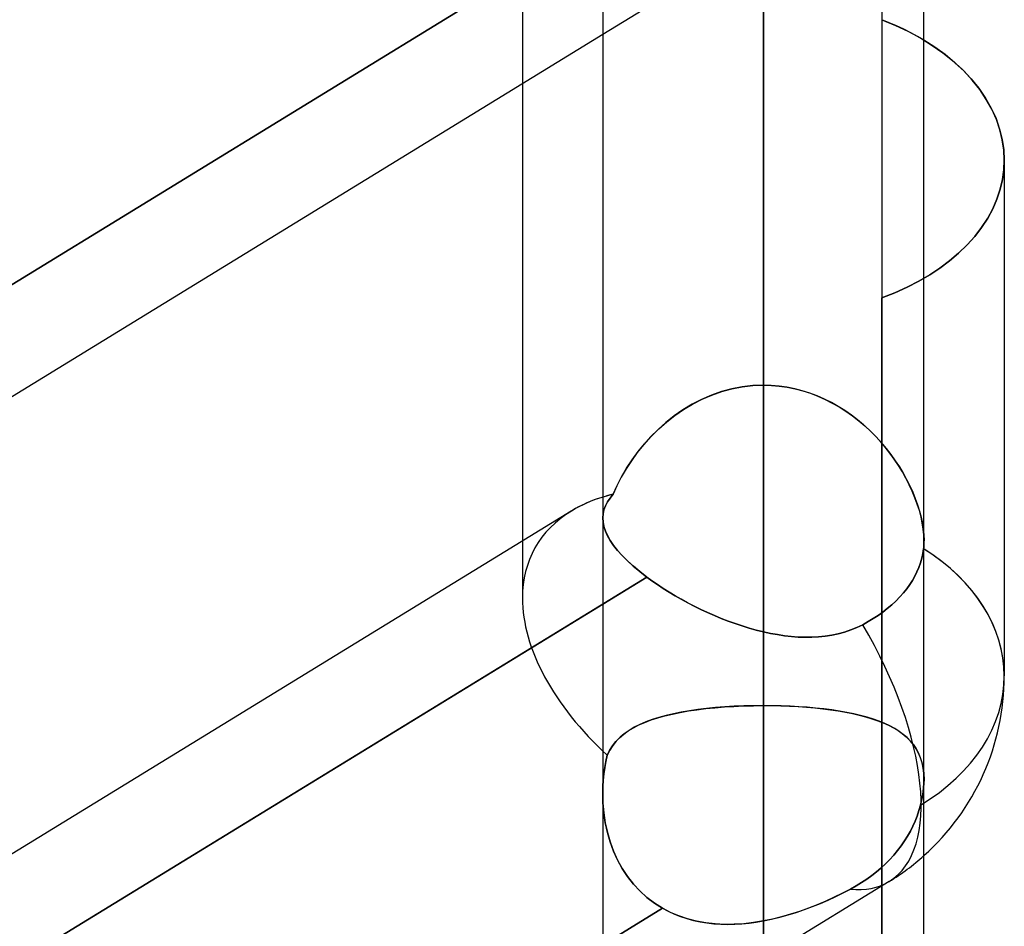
# Model space of a CAD drawing. Header units: millimetres. Extents: x -97 to 81, y -215 to 215.
# Tile 38 of 82: x -19.99 to -15.31, y -44.81 to -40.5. Entities that reach past the tile are written whole.
import ezdxf

# ---------------------------------------------------------------- set-up
doc = ezdxf.new("R2010")
doc.units = ezdxf.units.MM
doc.layers.add('MAIN-1', color=7, linetype='Continuous')
doc.layers.add('MAIN-2', color=7, linetype='Continuous')

msp = doc.modelspace()

# ---------------------------------------------------------------- linework, layer by layer
at = {"layer": 'MAIN-1'}
for p, q in [((-16.4563, 0), (-16.4563, -116.0549)), ((-17.2188, 0), (-17.2188, -115.3393)), ((-15.6938, -115.3393), (-15.6938, 0)), ((-16.4563, -39.0036), (-16.4563, -42.2387)), ((-17.2188, -40.5748), (-24.4938, -45.0321)), ((-15.6418, -40.6341), (-15.6938, -40.6008)), ((-15.5929, -40.6697), (-15.6418, -40.6341)), ((-15.5468, -40.708), (-15.5929, -40.6697)), ((-15.5037, -40.7486), (-15.5468, -40.708)), ((-15.4643, -40.7913), (-15.5037, -40.7486)), ((-15.4289, -40.8359), (-15.4643, -40.7913)), ((-17.6, -40.8084), (-17.6, -42.9782)), ((-15.3979, -40.8819), (-15.4289, -40.8359)), ((-15.3717, -40.9292), (-15.3979, -40.8819)), ((-15.3503, -40.9773), (-15.3717, -40.9292)), ((-15.3337, -41.0259), (-15.3503, -40.9773)), ((-15.3219, -41.0746), (-15.3337, -41.0259)), ((-15.3148, -41.1229), (-15.3219, -41.0746)), ((-15.3125, -41.1705), (-15.3148, -41.1229)), ((-15.3125, -41.1705), (-15.3125, -43.6188)), ((-17.3687, -42.8365), (-24.4938, -47.2019)), ((-24.4938, -47.7345), (-17.2188, -43.2772))]:
    msp.add_line(p, q, dxfattribs=at)
msp.add_arc((-16.4563, -43.6188), 1.1438, 311.809, 359.9999, dxfattribs=at)
for major_axis, ratio, start_param, end_param in [((1.0844, -0.6073), 0.598803, 2.62411, 2.816241), ((-1.1438, 0), 0.707107, -3.141593, -2.300519)]:
    msp.add_ellipse((-16.4563, -43.6188), major_axis=major_axis, ratio=ratio, start_param=start_param, end_param=end_param, dxfattribs=at)
at = {"layer": 'MAIN-2'}
for p, q in [((-16.4563, -115.0472), (-16.4563, 0)), ((-16.4563, -116.0549), (-16.4563, 0)), ((-16.4563, -42.2387), (-16.4563, -37.9215)), ((-16.4563, -37.9215), (-16.4563, -42.2387)), ((-16.4563, -38.348), (-16.4563, -49.8675)), ((-17.6, -38.3969), (-17.6, -40.8084)), ((-16.4563, -42.2387), (-16.4563, -39.0036)), ((-16.4563, -39.0036), (-16.4563, -42.2387)), ((-15.8944, -39.1602), (-15.8944, -41.8244)), ((-17.2188, -39.4446), (-17.2188, -42.8692)), ((-16.4563, -51.3925), (-16.4563, -39.4307)), ((-16.4563, -39.4307), (-16.4563, -43.7594)), ((-16.4563, -43.7594), (-16.4563, -39.4307)), ((-15.8587, -39.7415), (-17.2188, -40.5748)), ((-17.0099, -39.9142), (-24.6606, -44.6018)), ((-24.6606, -44.6018), (-17.0099, -39.9142)), ((-16.4563, -39.9837), (-16.4563, -43.4093)), ((-16.4563, -43.4093), (-16.4563, -39.9837)), ((-15.8944, -40.5038), (-15.8944, -50.1145)), ((-15.8585, -40.5183), (-15.8944, -40.5038)), ((-15.8944, -40.5038), (-15.8291, -40.5309)), ((-15.8235, -40.5334), (-15.8585, -40.5183)), ((-15.8291, -40.5309), (-15.767, -40.5603)), ((-15.7894, -40.5493), (-15.8235, -40.5334)), ((-15.7564, -40.5658), (-15.7894, -40.5493)), ((-15.767, -40.5603), (-15.7087, -40.592)), ((-15.7245, -40.583), (-15.7564, -40.5658)), ((-15.6938, -40.6008), (-15.7245, -40.583)), ((-15.7087, -40.592), (-15.6545, -40.6256)), ((-15.6545, -40.6256), (-15.6039, -40.6613)), ((-15.6039, -40.6613), (-15.5562, -40.6998)), ((-15.5562, -40.6998), (-15.5116, -40.7408)), ((-15.5116, -40.7408), (-15.4706, -40.7841)), ((-15.4706, -40.7841), (-15.4338, -40.8293)), ((-15.4338, -40.8293), (-15.4015, -40.8761)), ((-15.4015, -40.8761), (-15.3742, -40.9242)), ((-15.3742, -40.9242), (-15.3519, -40.9733)), ((-15.3519, -40.9733), (-15.3346, -41.0229)), ((-15.3346, -41.0229), (-15.3223, -41.0726)), ((-15.3223, -41.0726), (-15.3149, -41.1219)), ((-15.3149, -41.1219), (-15.3125, -41.1705)), ((-15.3147, -41.2162), (-15.3125, -41.1705)), ((-15.3125, -41.1705), (-15.3147, -41.2162)), ((-15.3212, -41.2625), (-15.3147, -41.2162)), ((-15.3147, -41.2162), (-15.3212, -41.2625)), ((-15.3321, -41.3089), (-15.3212, -41.2625)), ((-15.3212, -41.2625), (-15.3321, -41.3089)), ((-15.3474, -41.3552), (-15.3321, -41.3089)), ((-15.3321, -41.3089), (-15.3474, -41.3552)), ((-15.3671, -41.401), (-15.3474, -41.3552)), ((-15.3474, -41.3552), (-15.3671, -41.401)), ((-15.3913, -41.446), (-15.3671, -41.401)), ((-15.3671, -41.401), (-15.3913, -41.446)), ((-15.42, -41.4897), (-15.3913, -41.446)), ((-15.3913, -41.446), (-15.42, -41.4897)), ((-15.4528, -41.5321), (-15.42, -41.4897)), ((-15.42, -41.4897), (-15.4528, -41.5321)), ((-15.4895, -41.5728), (-15.4528, -41.5321)), ((-15.4528, -41.5321), (-15.4895, -41.5728)), ((-15.5296, -41.6116), (-15.4895, -41.5728)), ((-15.4895, -41.5728), (-15.5296, -41.6116)), ((-15.5727, -41.6483), (-15.5296, -41.6116)), ((-15.5296, -41.6116), (-15.5727, -41.6483)), ((-15.6668, -41.7147), (-15.6186, -41.6827)), ((-15.6186, -41.6827), (-15.6668, -41.7147)), ((-15.6186, -41.6827), (-15.5727, -41.6483)), ((-15.5727, -41.6483), (-15.6186, -41.6827)), ((-15.7187, -41.7449), (-15.6668, -41.7147)), ((-15.6668, -41.7147), (-15.7187, -41.7449)), ((-15.8329, -41.7999), (-15.7742, -41.7734)), ((-15.7742, -41.7734), (-15.8329, -41.7999)), ((-15.7742, -41.7734), (-15.7187, -41.7449)), ((-15.7187, -41.7449), (-15.7742, -41.7734)), ((-15.8944, -41.8244), (-15.8329, -41.7999)), ((-15.8329, -41.7999), (-15.8944, -41.8244)), ((-15.8944, -54.9), (-15.8944, -41.8244)), ((-16.5569, -42.2464), (-16.6064, -42.2559)), ((-16.6057, -42.2558), (-16.5566, -42.2463)), ((-16.5068, -42.2406), (-16.5569, -42.2464)), ((-16.5566, -42.2463), (-16.5067, -42.2406)), ((-16.4563, -42.2387), (-16.5068, -42.2406)), ((-16.5067, -42.2406), (-16.4563, -42.2387)), ((-16.4563, -42.2387), (-16.4563, -115.0472)), ((-16.4563, -42.2387), (-16.4183, -42.2397)), ((-16.4186, -42.2397), (-16.4563, -42.2387)), ((-16.3812, -42.243), (-16.4186, -42.2397)), ((-16.4183, -42.2397), (-16.3806, -42.243)), ((-16.3441, -42.2483), (-16.3812, -42.243)), ((-16.3806, -42.243), (-16.3432, -42.2484)), ((-16.3075, -42.2556), (-16.3441, -42.2483)), ((-16.3432, -42.2484), (-16.3061, -42.2559)), ((-16.7031, -42.286), (-16.7496, -42.3062)), ((-16.7474, -42.3051), (-16.7013, -42.2853)), ((-16.6552, -42.2692), (-16.7031, -42.286)), ((-16.7013, -42.2853), (-16.654, -42.2688)), ((-16.6064, -42.2559), (-16.6552, -42.2692)), ((-16.654, -42.2688), (-16.6057, -42.2558)), ((-16.2714, -42.265), (-16.3075, -42.2556)), ((-16.3061, -42.2559), (-16.2695, -42.2655)), ((-16.2358, -42.2762), (-16.2714, -42.265)), ((-16.2695, -42.2655), (-16.2332, -42.2771)), ((-16.2008, -42.2894), (-16.2358, -42.2762)), ((-16.2332, -42.2771), (-16.1977, -42.2907)), ((-16.1665, -42.3045), (-16.2008, -42.2894)), ((-16.1977, -42.2907), (-16.1629, -42.3062)), ((-16.7946, -42.3294), (-16.8378, -42.3556)), ((-16.8349, -42.3537), (-16.792, -42.328)), ((-16.7496, -42.3062), (-16.7946, -42.3294)), ((-16.792, -42.328), (-16.7474, -42.3051)), ((-16.133, -42.3212), (-16.1665, -42.3045)), ((-16.1629, -42.3062), (-16.129, -42.3233)), ((-16.1004, -42.3395), (-16.133, -42.3212)), ((-16.129, -42.3233), (-16.0961, -42.3421)), ((-16.0689, -42.3594), (-16.1004, -42.3395)), ((-16.0961, -42.3421), (-16.0642, -42.3625)), ((-16.8793, -42.3844), (-16.9189, -42.4156)), ((-16.9152, -42.4125), (-16.876, -42.3819)), ((-16.8378, -42.3556), (-16.8793, -42.3844)), ((-16.876, -42.3819), (-16.8349, -42.3537)), ((-16.0383, -42.3806), (-16.0689, -42.3594)), ((-16.0642, -42.3625), (-16.0333, -42.3843)), ((-16.0089, -42.4031), (-16.0383, -42.3806)), ((-16.0333, -42.3843), (-16.0034, -42.4075)), ((-16.9189, -42.4156), (-16.9564, -42.449)), ((-16.9524, -42.4453), (-16.9152, -42.4125)), ((-15.9805, -42.4269), (-16.0089, -42.4031)), ((-16.0034, -42.4075), (-15.9747, -42.432)), ((-15.9532, -42.4518), (-15.9805, -42.4269)), ((-15.9747, -42.432), (-15.9472, -42.4576)), ((-16.9915, -42.4841), (-17.0243, -42.5207)), ((-17.0205, -42.5163), (-16.9875, -42.4799)), ((-16.9564, -42.449), (-16.9915, -42.4841)), ((-16.9875, -42.4799), (-16.9524, -42.4453)), ((-15.9271, -42.4778), (-15.9532, -42.4518)), ((-15.9472, -42.4576), (-15.9211, -42.4841)), ((-15.9022, -42.5047), (-15.9271, -42.4778)), ((-15.9211, -42.4841), (-15.8963, -42.5114)), ((-17.0243, -42.5207), (-17.0546, -42.5584)), ((-17.0513, -42.5541), (-17.0205, -42.5163)), ((-15.8784, -42.5324), (-15.9022, -42.5047)), ((-15.8963, -42.5114), (-15.8728, -42.5393)), ((-15.856, -42.561), (-15.8784, -42.5324)), ((-17.0546, -42.5584), (-17.0825, -42.597)), ((-17.0798, -42.5931), (-17.0513, -42.5541)), ((-15.8728, -42.5393), (-15.8507, -42.5679)), ((-15.8348, -42.5901), (-15.856, -42.561)), ((-15.8507, -42.5679), (-15.83, -42.5969)), ((-17.0825, -42.597), (-17.1079, -42.6363)), ((-17.106, -42.6331), (-17.0798, -42.5931)), ((-15.8149, -42.6198), (-15.8348, -42.5901)), ((-15.83, -42.5969), (-15.8108, -42.6263)), ((-15.7963, -42.65), (-15.8149, -42.6198)), ((-15.8108, -42.6263), (-15.7929, -42.6559)), ((-17.1508, -42.7149), (-17.1297, -42.6738)), ((-17.1079, -42.6363), (-17.1308, -42.6759)), ((-17.1297, -42.6738), (-17.106, -42.6331)), ((-15.7792, -42.6805), (-15.7963, -42.65)), ((-15.7929, -42.6559), (-15.7764, -42.6857)), ((-17.1693, -42.7562), (-17.1508, -42.7149)), ((-17.1513, -42.7159), (-17.1693, -42.7562)), ((-17.1308, -42.6759), (-17.1513, -42.7159)), ((-15.7635, -42.7111), (-15.7792, -42.6805)), ((-15.7764, -42.6857), (-15.7613, -42.7158)), ((-15.7493, -42.7419), (-15.7635, -42.7111)), ((-15.7613, -42.7158), (-15.7475, -42.7459)), ((-17.1842, -42.7744), (-17.1693, -42.7562)), ((-17.1693, -42.7562), (-17.184, -42.7742)), ((-15.7366, -42.7726), (-15.7493, -42.7419)), ((-15.7475, -42.7459), (-15.7352, -42.7761)), ((-17.2131, -42.8302), (-17.2062, -42.8113)), ((-17.2059, -42.8106), (-17.2129, -42.8295)), ((-17.2062, -42.8113), (-17.1965, -42.7928)), ((-17.1962, -42.7922), (-17.2059, -42.8106)), ((-17.1965, -42.7928), (-17.1842, -42.7744)), ((-17.184, -42.7742), (-17.1962, -42.7922)), ((-15.7254, -42.8032), (-15.7366, -42.7726)), ((-15.7352, -42.7761), (-15.7244, -42.8062)), ((-15.7158, -42.8335), (-15.7254, -42.8032)), ((-15.7244, -42.8062), (-15.7152, -42.836)), ((-17.2173, -42.8489), (-17.2188, -42.8689)), ((-17.2187, -42.8692), (-17.2173, -42.8495)), ((-17.2129, -42.8295), (-17.2173, -42.8489)), ((-17.2173, -42.8495), (-17.2131, -42.8302)), ((-15.7079, -42.8635), (-15.7158, -42.8335)), ((-15.7152, -42.836), (-15.7075, -42.8654)), ((-17.2188, -42.8689), (-17.2174, -42.8888)), ((-17.2174, -42.8893), (-17.2187, -42.8692)), ((-17.2174, -42.8888), (-17.2133, -42.9095)), ((-17.2131, -42.91), (-17.2174, -42.8893)), ((-15.7017, -42.8929), (-15.7079, -42.8635)), ((-15.7075, -42.8654), (-15.7015, -42.8944)), ((-15.6973, -42.9215), (-15.7017, -42.8929)), ((-15.7015, -42.8944), (-15.6972, -42.9224)), ((-17.2133, -42.9095), (-17.2062, -42.9308)), ((-17.206, -42.9313), (-17.2131, -42.91)), ((-17.2062, -42.9308), (-17.1963, -42.9528)), ((-17.196, -42.9533), (-17.206, -42.9313)), ((-17.1963, -42.9528), (-17.1834, -42.9754)), ((-17.1831, -42.9759), (-17.196, -42.9533)), ((-15.6946, -42.949), (-15.6973, -42.9215)), ((-15.6972, -42.9224), (-15.6946, -42.9494)), ((-15.6937, -42.9754), (-15.6946, -42.949)), ((-15.6946, -42.9494), (-15.6937, -42.9754)), ((-17.6, -42.9782), (-17.6, -43.2494)), ((-17.1834, -42.9754), (-17.1674, -42.9988)), ((-17.1671, -42.9992), (-17.1831, -42.9759)), ((-17.1674, -42.9988), (-17.1485, -43.0228)), ((-17.1482, -43.0231), (-17.1671, -42.9992)), ((-15.6943, -42.9953), (-15.6947, -43.0018)), ((-15.6947, -43.0019), (-15.6943, -42.9954)), ((-15.694, -42.9888), (-15.6943, -42.9953)), ((-15.6943, -42.9954), (-15.694, -42.9888)), ((-15.6938, -42.9821), (-15.694, -42.9888)), ((-15.694, -42.9888), (-15.6938, -42.9821)), ((-15.6937, -42.9754), (-15.6938, -42.9821)), ((-15.6938, -42.9821), (-15.6937, -42.9754)), ((-17.1485, -43.0228), (-17.1264, -43.0474)), ((-17.1262, -43.0476), (-17.1482, -43.0231)), ((-17.1264, -43.0474), (-17.1014, -43.0725)), ((-17.1012, -43.0727), (-17.1262, -43.0476)), ((-15.7039, -43.059), (-15.6991, -43.0367)), ((-15.6991, -43.0367), (-15.7039, -43.059)), ((-15.6991, -43.0367), (-15.6959, -43.0146)), ((-15.6959, -43.0146), (-15.6991, -43.0367)), ((-15.6952, -43.0083), (-15.6959, -43.0146)), ((-15.6959, -43.0146), (-15.6952, -43.0083)), ((-15.6947, -43.0018), (-15.6952, -43.0083)), ((-15.6952, -43.0083), (-15.6947, -43.0019)), ((-17.1014, -43.0725), (-17.0736, -43.0979)), ((-17.0734, -43.0981), (-17.1012, -43.0727)), ((-15.718, -43.1032), (-15.7102, -43.0812)), ((-15.7102, -43.0812), (-15.718, -43.1032)), ((-15.7102, -43.0812), (-15.7039, -43.059)), ((-15.7039, -43.059), (-15.7102, -43.0812)), ((-17.0736, -43.0979), (-17.0431, -43.1235)), ((-17.043, -43.1236), (-17.0734, -43.0981)), ((-17.0431, -43.1235), (-17.0099, -43.1492)), ((-17.0099, -43.1492), (-17.043, -43.1236)), ((-15.7375, -43.1457), (-15.7271, -43.1248)), ((-15.7271, -43.1248), (-15.7375, -43.1457)), ((-15.7271, -43.1248), (-15.718, -43.1032)), ((-15.718, -43.1032), (-15.7271, -43.1248)), ((-17.0099, -43.1492), (-24.6606, -47.8368)), ((-17.2188, -43.2772), (-17.0099, -43.1492)), ((-17.0099, -43.1492), (-16.9851, -43.1673)), ((-16.9851, -43.1673), (-17.0099, -43.1493)), ((-16.9591, -43.1854), (-16.9851, -43.1673)), ((-16.9851, -43.1673), (-16.959, -43.1854)), ((-16.932, -43.2032), (-16.9591, -43.1854)), ((-16.959, -43.1854), (-16.932, -43.2032)), ((-15.7754, -43.2047), (-15.7613, -43.1851)), ((-15.7613, -43.1851), (-15.7754, -43.2047)), ((-15.7613, -43.1851), (-15.7489, -43.1657)), ((-15.7489, -43.1657), (-15.7613, -43.1851)), ((-15.7489, -43.1657), (-15.7375, -43.1457)), ((-15.7375, -43.1457), (-15.7489, -43.1657)), ((-16.9041, -43.2207), (-16.932, -43.2032)), ((-16.932, -43.2032), (-16.9042, -43.2207)), ((-16.9042, -43.2207), (-16.8754, -43.2379)), ((-16.8754, -43.2379), (-16.9041, -43.2207)), ((-15.8084, -43.2439), (-15.7912, -43.2244)), ((-15.7912, -43.2244), (-15.8084, -43.2439)), ((-15.7912, -43.2244), (-15.7754, -43.2047)), ((-15.7754, -43.2047), (-15.7912, -43.2244)), ((-16.8459, -43.2548), (-16.8754, -43.2379)), ((-16.8754, -43.2379), (-16.8459, -43.2548)), ((-16.8157, -43.2712), (-16.8459, -43.2548)), ((-16.8459, -43.2548), (-16.8156, -43.2712)), ((-16.7848, -43.2872), (-16.8157, -43.2712)), ((-16.8156, -43.2712), (-16.7847, -43.2873)), ((-15.8679, -43.2991), (-15.847, -43.2814)), ((-15.847, -43.2814), (-15.8679, -43.2991)), ((-15.847, -43.2814), (-15.8271, -43.263)), ((-15.8271, -43.263), (-15.847, -43.2814)), ((-15.8271, -43.263), (-15.8084, -43.2439)), ((-15.8084, -43.2439), (-15.8271, -43.263)), ((-16.7533, -43.3027), (-16.7848, -43.2872)), ((-16.7847, -43.2873), (-16.7531, -43.3028)), ((-16.7212, -43.3176), (-16.7533, -43.3027)), ((-16.7531, -43.3028), (-16.7211, -43.3177)), ((-16.6888, -43.3319), (-16.7212, -43.3176)), ((-16.7211, -43.3177), (-16.6888, -43.3319)), ((-15.9117, -43.3316), (-15.8896, -43.3159)), ((-15.8896, -43.3159), (-15.9117, -43.3316)), ((-15.8896, -43.3159), (-15.8679, -43.2991)), ((-15.8679, -43.2991), (-15.8896, -43.3159)), ((-16.6561, -43.3455), (-16.6888, -43.3319)), ((-16.6888, -43.3319), (-16.6561, -43.3455)), ((-16.6232, -43.3583), (-16.6561, -43.3455)), ((-16.6561, -43.3455), (-16.6231, -43.3583)), ((-16.59, -43.3703), (-16.6232, -43.3583)), ((-16.6231, -43.3583), (-16.59, -43.3703)), ((-16.5567, -43.3814), (-16.59, -43.3703)), ((-16.59, -43.3703), (-16.5567, -43.3814)), ((-16.0127, -43.3888), (-15.9847, -43.3753)), ((-15.9847, -43.3753), (-16.0126, -43.3888)), ((-15.9847, -43.3753), (-15.9588, -43.361)), ((-15.9588, -43.361), (-15.9847, -43.3753)), ((-15.9588, -43.361), (-15.9344, -43.3464)), ((-15.9344, -43.3464), (-15.9588, -43.361)), ((-15.9344, -43.3464), (-15.9117, -43.3316)), ((-15.9117, -43.3316), (-15.9344, -43.3464)), ((-16.5232, -43.3917), (-16.5567, -43.3814)), ((-16.5567, -43.3814), (-16.5233, -43.3917)), ((-16.5233, -43.3917), (-16.4898, -43.401)), ((-16.4897, -43.401), (-16.5232, -43.3917)), ((-16.4898, -43.401), (-16.4563, -43.4093)), ((-16.4563, -43.4093), (-16.4897, -43.401)), ((-16.423, -43.4166), (-16.4563, -43.4093)), ((-16.4563, -43.4093), (-16.4229, -43.4166)), ((-16.3898, -43.4227), (-16.423, -43.4166)), ((-16.4229, -43.4166), (-16.3897, -43.4227)), ((-16.1006, -43.4186), (-16.1312, -43.4251)), ((-16.1312, -43.4251), (-16.1007, -43.4186)), ((-16.1007, -43.4186), (-16.0707, -43.4105)), ((-16.0706, -43.4104), (-16.1006, -43.4186)), ((-16.0707, -43.4105), (-16.0414, -43.4005)), ((-16.0413, -43.4005), (-16.0706, -43.4104)), ((-16.0414, -43.4005), (-16.0127, -43.3888)), ((-16.0126, -43.3888), (-16.0413, -43.4005)), ((-16.3567, -43.4277), (-16.3898, -43.4227)), ((-16.3897, -43.4227), (-16.3565, -43.4277)), ((-16.3237, -43.4315), (-16.3567, -43.4277)), ((-16.3565, -43.4277), (-16.3235, -43.4315)), ((-16.2908, -43.434), (-16.3237, -43.4315)), ((-16.3235, -43.4315), (-16.2907, -43.434)), ((-16.2582, -43.4352), (-16.2908, -43.434)), ((-16.2907, -43.434), (-16.2581, -43.4352)), ((-16.2259, -43.4349), (-16.2582, -43.4352)), ((-16.2581, -43.4352), (-16.2258, -43.4349)), ((-16.1939, -43.4332), (-16.2259, -43.4349)), ((-16.2258, -43.4349), (-16.1938, -43.4332)), ((-16.1623, -43.43), (-16.1939, -43.4332)), ((-16.1938, -43.4332), (-16.1623, -43.43)), ((-16.1312, -43.4251), (-16.1623, -43.43)), ((-16.1623, -43.43), (-16.1312, -43.4251)), ((-16.8881, -43.7994), (-16.8508, -43.7917)), ((-16.846, -43.7908), (-16.883, -43.7983)), ((-16.8508, -43.7917), (-16.8119, -43.7849)), ((-16.8074, -43.7842), (-16.846, -43.7908)), ((-16.8119, -43.7849), (-16.7714, -43.7789)), ((-16.7673, -43.7784), (-16.8074, -43.7842)), ((-16.7714, -43.7789), (-16.7293, -43.7738)), ((-16.7258, -43.7734), (-16.7673, -43.7784)), ((-16.7293, -43.7738), (-16.6859, -43.7694)), ((-16.6828, -43.7691), (-16.7258, -43.7734)), ((-16.6859, -43.7694), (-16.6414, -43.7658)), ((-16.6388, -43.7656), (-16.6828, -43.7691)), ((-16.6414, -43.7658), (-16.5961, -43.763)), ((-16.5941, -43.7629), (-16.6388, -43.7656)), ((-16.5961, -43.763), (-16.5501, -43.761)), ((-16.5487, -43.761), (-16.5941, -43.7629)), ((-16.5501, -43.761), (-16.5035, -43.7598)), ((-16.5027, -43.7598), (-16.5487, -43.761)), ((-16.5035, -43.7598), (-16.4563, -43.7594)), ((-16.4563, -43.7594), (-16.5027, -43.7598)), ((-16.4563, -43.7594), (-16.4563, -57.4925)), ((-16.4136, -43.7598), (-16.4563, -43.7594)), ((-16.4563, -43.7594), (-16.4145, -43.7597)), ((-16.4145, -43.7597), (-16.3731, -43.7607)), ((-16.3714, -43.7607), (-16.4136, -43.7598)), ((-16.3731, -43.7607), (-16.3321, -43.7622)), ((-16.3297, -43.7623), (-16.3714, -43.7607)), ((-16.3321, -43.7622), (-16.2916, -43.7644)), ((-16.2885, -43.7646), (-16.3297, -43.7623)), ((-16.2916, -43.7644), (-16.2517, -43.7673)), ((-16.2481, -43.7675), (-16.2885, -43.7646)), ((-16.2517, -43.7673), (-16.2125, -43.7707)), ((-16.2083, -43.7711), (-16.2481, -43.7675)), ((-16.2125, -43.7707), (-16.1744, -43.7748)), ((-16.1695, -43.7754), (-16.2083, -43.7711)), ((-16.1744, -43.7748), (-16.1373, -43.7795)), ((-16.1319, -43.7802), (-16.1695, -43.7754)), ((-16.1373, -43.7795), (-16.1015, -43.7848)), ((-16.0956, -43.7857), (-16.1319, -43.7802)), ((-16.1015, -43.7848), (-16.0668, -43.7908)), ((-16.0605, -43.7919), (-16.0956, -43.7857)), ((-16.0668, -43.7908), (-16.0335, -43.7974)), ((-16.0268, -43.7988), (-16.0605, -43.7919)), ((-17.0475, -43.8514), (-17.0195, -43.839)), ((-17.0144, -43.837), (-17.0427, -43.8491)), ((-17.0195, -43.839), (-16.9895, -43.8277)), ((-16.9841, -43.8258), (-17.0144, -43.837)), ((-16.9895, -43.8277), (-16.9576, -43.8174)), ((-16.9521, -43.8157), (-16.9841, -43.8258)), ((-16.9576, -43.8174), (-16.9237, -43.8079)), ((-16.9184, -43.8066), (-16.9521, -43.8157)), ((-16.9237, -43.8079), (-16.8881, -43.7994)), ((-16.883, -43.7983), (-16.9184, -43.8066)), ((-16.0335, -43.7974), (-16.0014, -43.8048)), ((-15.9945, -43.8065), (-16.0268, -43.7988)), ((-16.0014, -43.8048), (-15.9707, -43.8128)), ((-15.9636, -43.8148), (-15.9945, -43.8065)), ((-15.9707, -43.8128), (-15.9413, -43.8216)), ((-15.9342, -43.8239), (-15.9636, -43.8148)), ((-15.9413, -43.8216), (-15.9134, -43.8311)), ((-15.9064, -43.8338), (-15.9342, -43.8239)), ((-15.9134, -43.8311), (-15.887, -43.8415)), ((-15.8802, -43.8444), (-15.9064, -43.8338)), ((-15.887, -43.8415), (-15.862, -43.8528)), ((-17.1193, -43.895), (-17.0974, -43.8793)), ((-17.0938, -43.877), (-17.1163, -43.8927)), ((-17.0974, -43.8793), (-17.0735, -43.8648)), ((-17.0692, -43.8625), (-17.0938, -43.877)), ((-17.0735, -43.8648), (-17.0475, -43.8514)), ((-17.0427, -43.8491), (-17.0692, -43.8625)), ((-15.8557, -43.856), (-15.8802, -43.8444)), ((-15.862, -43.8528), (-15.8386, -43.865)), ((-15.8327, -43.8684), (-15.8557, -43.856)), ((-15.8386, -43.865), (-15.8168, -43.8782)), ((-15.8115, -43.8817), (-15.8327, -43.8684)), ((-15.8168, -43.8782), (-15.7966, -43.8924)), ((-15.792, -43.896), (-15.8115, -43.8817)), ((-17.1725, -43.9503), (-17.1568, -43.9303)), ((-17.1553, -43.9286), (-17.1716, -43.949)), ((-17.1568, -43.9303), (-17.1391, -43.912)), ((-17.1368, -43.9099), (-17.1553, -43.9286)), ((-17.1391, -43.912), (-17.1193, -43.895)), ((-17.1163, -43.8927), (-17.1368, -43.9099)), ((-15.7966, -43.8924), (-15.778, -43.9078)), ((-15.7741, -43.9113), (-15.792, -43.896)), ((-15.778, -43.9078), (-15.7611, -43.9244)), ((-15.758, -43.9278), (-15.7741, -43.9113)), ((-15.7611, -43.9244), (-15.7459, -43.9423)), ((-15.7435, -43.9455), (-15.758, -43.9278)), ((-17.1857, -43.9712), (-17.1975, -43.9953)), ((-17.1975, -43.9953), (-17.1861, -43.9719)), ((-17.1861, -43.9719), (-17.1725, -43.9503)), ((-17.1716, -43.949), (-17.1857, -43.9712)), ((-15.7459, -43.9423), (-15.7324, -43.9617)), ((-15.7306, -43.9646), (-15.7435, -43.9455)), ((-15.7324, -43.9617), (-15.7209, -43.9825)), ((-15.7196, -43.9852), (-15.7306, -43.9646)), ((-15.7209, -43.9825), (-15.7112, -44.005)), ((-17.2037, -44.0242), (-17.2089, -44.0535)), ((-17.2088, -44.0534), (-17.2037, -44.0242)), ((-17.1975, -43.9953), (-17.2037, -44.0242)), ((-17.2037, -44.0242), (-17.1975, -43.9953)), ((-15.7104, -44.0072), (-15.7196, -43.9852)), ((-15.7112, -44.005), (-15.7036, -44.0291)), ((-15.7032, -44.0308), (-15.7104, -44.0072)), ((-15.7036, -44.0291), (-15.6981, -44.0547)), ((-17.213, -44.083), (-17.2088, -44.0534)), ((-17.2089, -44.0535), (-17.213, -44.0831)), ((-15.6979, -44.056), (-15.7032, -44.0308)), ((-15.6981, -44.0547), (-15.6948, -44.0817)), ((-15.6948, -44.0824), (-15.6979, -44.056)), ((-17.2179, -44.1432), (-17.216, -44.113)), ((-17.216, -44.1131), (-17.2179, -44.1433)), ((-17.216, -44.113), (-17.213, -44.083)), ((-17.213, -44.0831), (-17.216, -44.1131)), ((-15.6948, -44.0817), (-15.6937, -44.1101)), ((-15.6937, -44.1102), (-15.6948, -44.0824)), ((-15.6937, -44.1101), (-15.6942, -44.1291)), ((-15.6942, -44.1292), (-15.6937, -44.1102)), ((-17.2187, -44.1735), (-17.2179, -44.1432)), ((-17.2179, -44.1433), (-17.2187, -44.1737)), ((-15.7011, -44.1894), (-15.6979, -44.1687)), ((-15.6979, -44.1687), (-15.7011, -44.1894)), ((-15.6956, -44.1486), (-15.6979, -44.1687)), ((-15.6979, -44.1687), (-15.6956, -44.1487)), ((-15.6942, -44.1291), (-15.6956, -44.1486)), ((-15.6956, -44.1487), (-15.6942, -44.1292)), ((-17.2177, -44.2207), (-17.2187, -44.1735)), ((-17.2187, -44.1737), (-17.2176, -44.2212)), ((-15.7104, -44.2319), (-15.7053, -44.2105)), ((-15.7053, -44.2105), (-15.7104, -44.2319)), ((-15.7053, -44.2105), (-15.7011, -44.1894)), ((-15.7011, -44.1894), (-15.7053, -44.2105)), ((-17.2137, -44.268), (-17.2177, -44.2207)), ((-17.2176, -44.2212), (-17.2136, -44.2687)), ((-15.7178, -44.258), (-15.7265, -44.2836)), ((-15.7265, -44.2836), (-15.7178, -44.258)), ((-15.7104, -44.2319), (-15.7178, -44.258)), ((-15.7178, -44.258), (-15.7104, -44.2319)), ((-17.2067, -44.315), (-17.2137, -44.268)), ((-17.2136, -44.2687), (-17.2066, -44.3156)), ((-15.7362, -44.3084), (-15.7469, -44.3323)), ((-15.7469, -44.3323), (-15.7362, -44.3084)), ((-15.7265, -44.2836), (-15.7362, -44.3084)), ((-15.7362, -44.3084), (-15.7265, -44.2836)), ((-17.1968, -44.3612), (-17.2067, -44.315)), ((-17.2066, -44.3156), (-17.1967, -44.3617)), ((-15.7585, -44.3553), (-15.7715, -44.3784)), ((-15.7715, -44.3784), (-15.7585, -44.3553)), ((-15.7469, -44.3323), (-15.7585, -44.3553)), ((-15.7585, -44.3553), (-15.7469, -44.3323)), ((-17.1838, -44.4062), (-17.1968, -44.3612)), ((-17.1967, -44.3617), (-17.1837, -44.4066)), ((-15.786, -44.4017), (-15.8019, -44.4248)), ((-15.8019, -44.4248), (-15.786, -44.4017)), ((-15.7715, -44.3784), (-15.786, -44.4017)), ((-15.786, -44.4017), (-15.7715, -44.3784)), ((-17.1678, -44.4499), (-17.1838, -44.4062)), ((-17.1837, -44.4066), (-17.1677, -44.4503)), ((-17.1487, -44.4921), (-17.1678, -44.4499)), ((-17.1677, -44.4503), (-17.1485, -44.4925)), ((-15.8191, -44.4475), (-15.8376, -44.4696)), ((-15.8376, -44.4696), (-15.8191, -44.4475)), ((-15.8019, -44.4248), (-15.8191, -44.4475)), ((-15.8191, -44.4475), (-15.8019, -44.4248)), ((-17.1265, -44.5325), (-17.1487, -44.4921)), ((-17.1485, -44.4925), (-17.1263, -44.5329)), ((-15.8571, -44.4909), (-15.8773, -44.5113)), ((-15.8773, -44.5113), (-15.8571, -44.4909)), ((-15.8376, -44.4696), (-15.8571, -44.4909)), ((-15.8571, -44.4909), (-15.8376, -44.4696)), ((-17.1014, -44.5707), (-17.1265, -44.5325)), ((-17.1263, -44.5329), (-17.1013, -44.5709)), ((-15.8981, -44.5305), (-15.9192, -44.5485)), ((-15.9192, -44.5485), (-15.8981, -44.5305)), ((-15.8773, -44.5113), (-15.8981, -44.5305)), ((-15.8981, -44.5305), (-15.8773, -44.5113)), ((-17.0735, -44.6064), (-17.1014, -44.5707)), ((-17.1013, -44.5709), (-17.0734, -44.6065)), ((-15.9648, -44.583), (-15.9897, -44.5996)), ((-15.9897, -44.5996), (-15.9648, -44.583)), ((-15.9413, -44.5659), (-15.9648, -44.583)), ((-15.9648, -44.583), (-15.9413, -44.5659)), ((-15.9192, -44.5485), (-15.9413, -44.5659)), ((-15.9413, -44.5659), (-15.9192, -44.5485)), ((-15.8587, -44.594), (-17.2188, -45.4273)), ((-17.0428, -44.6394), (-17.0735, -44.6064)), ((-17.0734, -44.6065), (-17.0428, -44.6394)), ((-16.0428, -44.6305), (-16.0807, -44.6502)), ((-16.0772, -44.6484), (-16.0428, -44.6305)), ((-16.0158, -44.6155), (-16.0428, -44.6305)), ((-16.0428, -44.6305), (-16.0158, -44.6155)), ((-15.9897, -44.5996), (-16.0158, -44.6155)), ((-16.0158, -44.6155), (-15.9897, -44.5996)), ((-17.0428, -44.6394), (-17.0094, -44.6697)), ((-17.0095, -44.6696), (-17.0428, -44.6394)), ((-16.9735, -44.6969), (-17.0095, -44.6696)), ((-17.0094, -44.6697), (-16.9734, -44.697)), ((-16.1856, -44.6984), (-16.1487, -44.6824)), ((-16.1197, -44.6691), (-16.1597, -44.6873)), ((-16.1487, -44.6824), (-16.1125, -44.6657)), ((-16.0807, -44.6502), (-16.1197, -44.6691)), ((-16.1125, -44.6657), (-16.0772, -44.6484)), ((-16.9353, -44.721), (-24.6081, -49.4221)), ((-24.6081, -49.4221), (-16.9353, -44.721)), ((-16.9353, -44.721), (-16.9735, -44.6969)), ((-16.9734, -44.697), (-16.9353, -44.721)), ((-16.8972, -44.7409), (-16.9353, -44.721)), ((-16.9353, -44.721), (-16.9075, -44.7359)), ((-16.2999, -44.7411), (-16.2614, -44.7279)), ((-16.2424, -44.721), (-16.2846, -44.736)), ((-16.2614, -44.7279), (-16.2232, -44.7136)), ((-16.2007, -44.7046), (-16.2424, -44.721)), ((-16.2232, -44.7136), (-16.1856, -44.6984)), ((-16.1597, -44.6873), (-16.2007, -44.7046)), ((-16.9075, -44.7359), (-16.8789, -44.7491)), ((-16.8575, -44.7577), (-16.8972, -44.7409)), ((-16.8789, -44.7491), (-16.8493, -44.7607)), ((-16.8163, -44.7716), (-16.8575, -44.7577)), ((-16.8493, -44.7607), (-16.819, -44.7707)), ((-16.819, -44.7707), (-16.788, -44.7792)), ((-16.7738, -44.7824), (-16.8163, -44.7716)), ((-16.4563, -44.7816), (-16.417, -44.7736)), ((-16.4131, -44.7727), (-16.4563, -44.7816)), ((-16.417, -44.7736), (-16.3778, -44.7641)), ((-16.3701, -44.762), (-16.4131, -44.7727)), ((-16.3778, -44.7641), (-16.3387, -44.7532)), ((-16.3272, -44.7498), (-16.3701, -44.762)), ((-16.3387, -44.7532), (-16.2999, -44.7411)), ((-16.2846, -44.736), (-16.3272, -44.7498)), ((-16.788, -44.7792), (-16.7563, -44.786)), ((-16.7301, -44.7904), (-16.7738, -44.7824)), ((-16.7563, -44.786), (-16.7241, -44.7912)), ((-16.6856, -44.7954), (-16.7301, -44.7904)), ((-16.7241, -44.7912), (-16.6915, -44.7949)), ((-16.6915, -44.7949), (-16.6586, -44.7971)), ((-16.6405, -44.7977), (-16.6856, -44.7954)), ((-16.6586, -44.7971), (-16.6253, -44.7979)), ((-16.5948, -44.7974), (-16.6405, -44.7977)), ((-16.6253, -44.7979), (-16.5918, -44.7973)), ((-16.5488, -44.7945), (-16.5948, -44.7974)), ((-16.5918, -44.7973), (-16.5581, -44.7953)), ((-16.5581, -44.7953), (-16.5242, -44.792)), ((-16.5026, -44.7892), (-16.5488, -44.7945)), ((-16.5242, -44.792), (-16.4903, -44.7874)), ((-16.4563, -44.7816), (-16.5026, -44.7892)), ((-16.4903, -44.7874), (-16.4563, -44.7816)), ((-16.4563, -59.0175), (-16.4563, -44.7816))]:
    msp.add_line(p, q, dxfattribs=at)
msp.add_arc((-16.4563, -43.6188), 1.1438, 301.4954, 311.809, dxfattribs=at)
for major_axis, ratio, start_param, end_param in [((1.0844, -0.6073), 0.598803, 2.56751, 2.816241), ((1.0844, -0.6073), 0.598803, 2.56751, 2.62411), ((1.0844, -0.6073), 0.598803, 2.816241, 3.46531), ((1.0844, -0.6073), 0.598803, 2.816241, 3.46531), ((-1.1438, 0), 0.707107, -2.300519, -2.298027), ((-1.1438, 0), 0.707107, 3.141593, 3.985158), ((1.0844, -0.6073), 0.598803, -2.817875, -1.952232), ((1.0844, -0.6073), 0.598803, -2.817875, -1.952232), ((0.5975, -0.9753), 0.463048, 0.000058, 1.536917), ((0.5975, -0.9753), 0.463048, 0.000058, 1.536917), ((-1.1438, 0), 0.707107, 2.281187, 3.141593), ((-1.1438, 0), 0.707107, 2.281187, 3.141593), ((0.5975, -0.9753), 0.463048, -0.338793, -0.001263), ((0.5975, -0.9753), 0.463048, -0.338793, -0.001263), ((0.5975, -0.9753), 0.463048, -0.001263, 0.000058), ((0.5975, -0.9753), 0.463048, -0.001263, 0.000058)]:
    msp.add_ellipse((-16.4563, -43.6188), major_axis=major_axis, ratio=ratio, start_param=start_param, end_param=end_param, dxfattribs=at)

doc.saveas('drawing.dxf')
